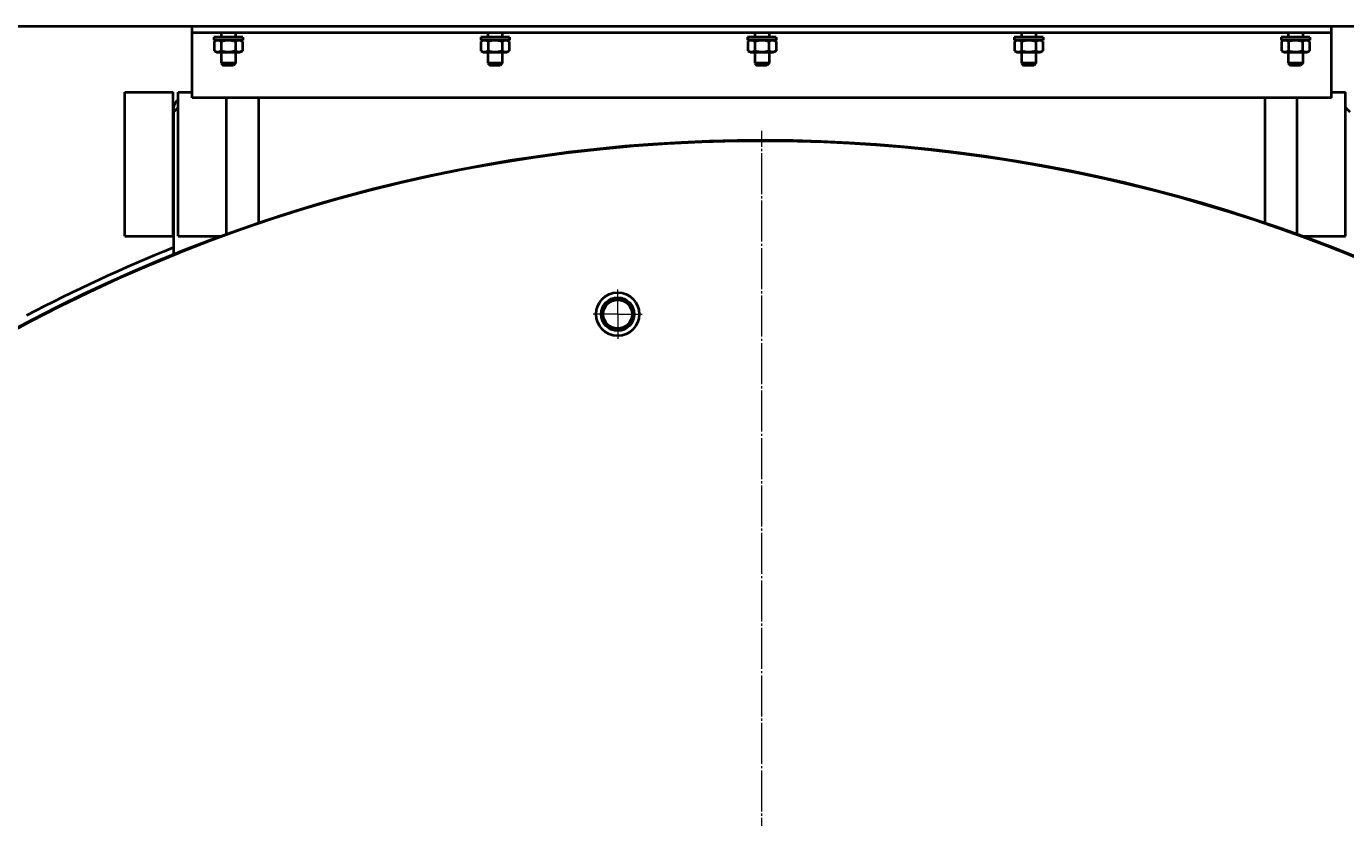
# Model space of a CAD drawing. Header units: millimetres. Extents: x -4428 to 3866, y -3426 to 3855.
# Tile 139 of 191: x 1972 to 2887, y -1274 to -725. Entities that reach past the tile are written whole.
import ezdxf

# ---------------------------------------------------------------- set-up
doc = ezdxf.new("R2010")
doc.units = ezdxf.units.MM
for name, pattern in [('K5LT_AXLED', [32.912189, 28.412189, -1.5, 1.5, -1.5]), ('K5LT_BASIC', [0]), ('K5LT_THIN', [0])]:
    doc.linetypes.add(name, pattern=pattern)
doc.layers.add('Системный слой', color=7, linetype='Continuous')
doc.styles.add('KDIMTEXTSTYLE', font='GOST_AU.SHX', dxfattribs={"width": 0.96, "oblique": 15, "height": 5})
doc.dimstyles.new('KDIMSTYLE (1.00)', dxfattribs={"dimtxt": 5, "dimasz": 1, "dimexe": 2, "dimexo": 0, "dimgap": 1, "dimtad": 1, "dimtxsty": 'KDIMTEXTSTYLE', "dimsah": 1, "dimcen": 0, "dimdle": 1, "dimadec": 0, "dimazin": 0, "dimtfac": 0.667, "dimtmove": 0, "dimatfit": 3, "dimfxl": 1, "dimtvp": 1, "dimtolj": 1, "dimtzin": 0, "dimarcsym": 0})

# ---------------------------------------------------------------- blocks, each defined once
blk = doc.blocks.new('KDIMARROW_01')
at = {"layer": 'Системный слой'}
blk.add_hatch(color=0, dxfattribs=at).paths.add_polyline_path([(0, 0), (-5, 0.66), (-4.5, 0), (-5, -0.66)])
at = {"layer": 'Системный слой', "color": 0, "linetype": 'K5LT_THIN', "lineweight": 20}
for p, q in [((-4.5, 0), (-5, 0.66)), ((-5, 0.66), (0, 0)), ((0, 0), (-5, -0.66)), ((-5, -0.66), (-4.5, 0)), ((0, 0), (-1, 0))]:
    blk.add_line(p, q, dxfattribs=at)
blk = doc.blocks.new('U18')
at = {"layer": 'Системный слой', "color": 30, "linetype": 'K5LT_AXLED', "lineweight": 20, "true_color": 0xff8000}
for q in [(2381.93, -907.95), (2364.93, -924.95), (2381.93, -941.95), (2398.93, -924.95)]:
    blk.add_line((2381.93, -924.95), q, dxfattribs=at)
blk = doc.blocks.new('U20')
at = {"layer": 'Системный слой', "color": 30, "linetype": 'K5LT_AXLED', "lineweight": 20, "true_color": 0xff8000}
blk.add_line((2481.93, -1894.95), (2481.93, -797.95), dxfattribs=at)
blk = doc.blocks.new('U16')
at = {"layer": 'Системный слой', "color": 150, "linetype": 'K5LT_BASIC', "lineweight": 40, "true_color": 0x0080ff}
for p, q in [((3069.43, -725.45), (1814.43, -725.45)), ((2086.93, -728.15), (2086.93, -725.45)), ((2086.93, -729.95), (2086.93, -728.15)), ((2876.93, -729.95), (2086.93, -729.95)), ((2086.93, -735.45), (2086.93, -729.95)), ((2106.93, -729.95), (2106.93, -732.95)), ((2116.93, -729.95), (2116.93, -732.95)), ((2291.93, -729.95), (2291.93, -732.95)), ((2301.93, -729.95), (2301.93, -732.95)), ((2476.93, -729.95), (2476.93, -732.95)), ((2486.93, -729.95), (2486.93, -732.95)), ((2661.93, -729.95), (2661.93, -732.95)), ((2671.93, -729.95), (2671.93, -732.95)), ((2846.93, -729.95), (2846.93, -732.95)), ((2856.93, -729.95), (2856.93, -732.95)), ((2876.93, -728.15), (2876.93, -725.45)), ((2876.93, -729.95), (2876.93, -728.15)), ((2876.93, -735.45), (2876.93, -729.95)), ((2086.93, -773.15), (2086.93, -735.45)), ((2121.93, -732.95), (2101.93, -732.95)), ((2101.93, -732.95), (2101.93, -734.95)), ((2121.93, -734.95), (2101.93, -734.95)), ((2103.86, -734.95), (2102.12, -735.96)), ((2102.12, -735.96), (2102.12, -742.35)), ((2107.02, -735.96), (2107.02, -742.35)), ((2116.84, -735.96), (2116.84, -742.35)), ((2120.01, -734.95), (2121.75, -735.96)), ((2121.75, -735.96), (2121.75, -742.35)), ((2121.93, -732.95), (2121.93, -734.95)), ((2286.93, -732.95), (2286.93, -734.95)), ((2306.93, -732.95), (2286.93, -732.95)), ((2306.93, -734.95), (2286.93, -734.95)), ((2288.86, -734.95), (2287.12, -735.96)), ((2287.12, -735.96), (2287.12, -742.35)), ((2292.02, -735.96), (2292.02, -742.35)), ((2301.84, -735.96), (2301.84, -742.35)), ((2305.01, -734.95), (2306.75, -735.96)), ((2306.75, -735.96), (2306.75, -742.35)), ((2306.93, -732.95), (2306.93, -734.95)), ((2471.93, -732.95), (2471.93, -734.95)), ((2491.93, -732.95), (2471.93, -732.95)), ((2491.93, -734.95), (2471.93, -734.95)), ((2473.86, -734.95), (2472.12, -735.96)), ((2472.12, -735.96), (2472.12, -742.35)), ((2477.02, -735.96), (2477.02, -742.35)), ((2486.84, -735.96), (2486.84, -742.35)), ((2490.01, -734.95), (2491.75, -735.96)), ((2491.75, -735.96), (2491.75, -742.35)), ((2491.93, -732.95), (2491.93, -734.95)), ((2676.93, -732.95), (2656.93, -732.95)), ((2656.93, -732.95), (2656.93, -734.95)), ((2676.93, -734.95), (2656.93, -734.95)), ((2658.86, -734.95), (2657.12, -735.96)), ((2657.12, -735.96), (2657.12, -742.35)), ((2662.02, -735.96), (2662.02, -742.35)), ((2671.84, -735.96), (2671.84, -742.35)), ((2675.01, -734.95), (2676.75, -735.96)), ((2676.75, -735.96), (2676.75, -742.35)), ((2676.93, -732.95), (2676.93, -734.95)), ((2861.93, -732.95), (2841.93, -732.95)), ((2841.93, -732.95), (2841.93, -734.95)), ((2861.93, -734.95), (2841.93, -734.95)), ((2843.86, -734.95), (2842.12, -735.96)), ((2842.12, -735.96), (2842.12, -742.35)), ((2847.02, -735.96), (2847.02, -742.35)), ((2856.84, -735.96), (2856.84, -742.35)), ((2860.01, -734.95), (2861.75, -735.96)), ((2861.75, -735.96), (2861.75, -742.35)), ((2861.93, -732.95), (2861.93, -734.95)), ((2876.93, -773.15), (2876.93, -735.45)), ((2102.12, -742.35), (2103.86, -743.35)), ((2103.86, -743.35), (2120.01, -743.35)), ((2106.93, -743.35), (2106.93, -751.05)), ((2116.93, -743.35), (2116.93, -751.05)), ((2121.75, -742.35), (2120.01, -743.35)), ((2287.12, -742.35), (2288.86, -743.35)), ((2288.86, -743.35), (2305.01, -743.35)), ((2291.93, -743.35), (2291.93, -751.05)), ((2301.93, -743.35), (2301.93, -751.05)), ((2306.75, -742.35), (2305.01, -743.35)), ((2472.12, -742.35), (2473.86, -743.35)), ((2473.86, -743.35), (2490.01, -743.35)), ((2476.93, -743.35), (2476.93, -751.05)), ((2486.93, -743.35), (2486.93, -751.05)), ((2491.75, -742.35), (2490.01, -743.35)), ((2657.12, -742.35), (2658.86, -743.35)), ((2658.86, -743.35), (2675.01, -743.35)), ((2661.93, -743.35), (2661.93, -751.05)), ((2671.93, -743.35), (2671.93, -751.05)), ((2676.75, -742.35), (2675.01, -743.35)), ((2842.12, -742.35), (2843.86, -743.35)), ((2843.86, -743.35), (2860.01, -743.35)), ((2846.93, -743.35), (2846.93, -751.05)), ((2856.93, -743.35), (2856.93, -751.05)), ((2861.75, -742.35), (2860.01, -743.35)), ((2106.93, -751.05), (2108.43, -752.55)), ((2111.93, -751.05), (2106.93, -751.05)), ((2111.93, -752.55), (2108.43, -752.55)), ((2116.93, -751.05), (2111.93, -751.05)), ((2115.43, -752.55), (2111.93, -752.55)), ((2116.93, -751.05), (2115.43, -752.55)), ((2291.93, -751.05), (2293.43, -752.55)), ((2296.93, -751.05), (2291.93, -751.05)), ((2296.93, -752.55), (2293.43, -752.55)), ((2301.93, -751.05), (2296.93, -751.05)), ((2300.43, -752.55), (2296.93, -752.55)), ((2301.93, -751.05), (2300.43, -752.55)), ((2481.93, -751.05), (2476.93, -751.05)), ((2476.93, -751.05), (2478.43, -752.55)), ((2481.93, -752.55), (2478.43, -752.55)), ((2486.93, -751.05), (2481.93, -751.05)), ((2485.43, -752.55), (2481.93, -752.55)), ((2486.93, -751.05), (2485.43, -752.55)), ((2666.93, -751.05), (2661.93, -751.05)), ((2661.93, -751.05), (2663.43, -752.55)), ((2666.93, -752.55), (2663.43, -752.55)), ((2671.93, -751.05), (2666.93, -751.05)), ((2670.43, -752.55), (2666.93, -752.55)), ((2671.93, -751.05), (2670.43, -752.55)), ((2851.93, -751.05), (2846.93, -751.05)), ((2846.93, -751.05), (2848.43, -752.55)), ((2851.93, -752.55), (2848.43, -752.55)), ((2856.93, -751.05), (2851.93, -751.05)), ((2855.43, -752.55), (2851.93, -752.55)), ((2856.93, -751.05), (2855.43, -752.55)), ((2040.18, -870.95), (2040.18, -770.95)), ((2040.18, -770.95), (2056.93, -770.95)), ((2056.93, -770.95), (2073.68, -770.95)), ((2073.68, -870.95), (2073.68, -770.95)), ((2077.18, -870.95), (2077.18, -770.95)), ((2077.18, -770.95), (2086.93, -770.95)), ((2086.93, -774.95), (2086.93, -773.15)), ((2132.93, -774.95), (2086.93, -774.95)), ((2110.68, -869.59), (2110.68, -774.95)), ((2132.93, -774.95), (2132.93, -861.81)), ((2830.93, -774.95), (2132.93, -774.95)), ((2876.93, -774.95), (2830.93, -774.95)), ((2830.93, -861.81), (2830.93, -774.95)), ((2853.18, -869.59), (2853.18, -774.95)), ((2876.93, -770.95), (2886.68, -770.95)), ((2876.93, -774.95), (2876.93, -773.15)), ((2886.68, -870.95), (2886.68, -770.95)), ((2077.18, -781.7), (2073.93, -784.95)), ((2073.93, -784.95), (2073.93, -782.45)), ((2073.93, -784.95), (2073.93, -883.66)), ((2889.93, -784.95), (2886.68, -781.7)), ((2040.18, -870.95), (2056.93, -870.95)), ((2056.93, -870.95), (2073.68, -870.95)), ((2077.18, -870.95), (2106.94, -870.95)), ((2856.92, -870.95), (2886.68, -870.95))]:
    blk.add_line(p, q, dxfattribs=at)
for radius in [15, 11.5, 10]:
    blk.add_circle((2381.93, -924.95), radius, dxfattribs=at)
for centre, radius, start, end in [((2081.43, -782.45), 7.5, 124.51811, 180), ((2481.93, -1894.95), 1090.5, 331.22113, 166.2093), ((2481.93, -1894.95), 1090, 88.42285, 166.19865), ((2481.93, -1894.95), 1090, 331.20669, 91.57715), ((2481.93, -1894.95), 1095, 111.87622, 117.75899)]:
    blk.add_arc(centre, radius, start, end, dxfattribs=at)
at = {"layer": 'Системный слой', "color": 7, "linetype": 'K5LT_THIN', "lineweight": 20}
blk.add_arc((2381.93, -924.95), 10.48, 70, 340, dxfattribs=at)
at = {"layer": 'Системный слой', "color": 150, "linetype": 'K5LT_BASIC', "lineweight": 40, "true_color": 0x0080ff}
for points, knots in [([(2107.02, -735.96), (2106.71, -735.78), (2106.3, -735.57), (2105.75, -735.38), (2105.43, -735.3), (2105.1, -735.23), (2104.8, -735.2), (2104.51, -735.2), (2104.19, -735.21), (2103.83, -735.27), (2103.4, -735.37), (2102.83, -735.58), (2102.39, -735.8), (2102.12, -735.96)], [0, 0, 0, 0, 2.750356, 3.588044, 4.637308, 5.492849, 6.359079, 7.188001, 7.964308, 9.085494, 10.187714, 11.611112, 14, 14, 14, 14]), ([(2116.84, -735.96), (2116.61, -735.89), (2116.02, -735.73), (2114.96, -735.49), (2113.89, -735.32), (2113.07, -735.24), (2112.61, -735.21), (2112.31, -735.2), (2112.06, -735.2), (2111.8, -735.2), (2111.46, -735.21), (2111.05, -735.22), (2110.47, -735.27), (2109.63, -735.36), (2108.68, -735.54), (2107.78, -735.75), (2107.27, -735.89), (2107.02, -735.96)], [0, 0, 0, 0, 3.152296, 8.024027, 14.430358, 17.4743, 18.996271, 20.518242, 21.409855, 22.301468, 24.084694, 25.867919, 27.651145, 31.792504, 37.072525, 40.536262, 44, 44, 44, 44]), ([(2121.75, -735.96), (2121.43, -735.78), (2121.02, -735.57), (2120.48, -735.38), (2120.15, -735.3), (2119.83, -735.23), (2119.52, -735.2), (2119.23, -735.2), (2118.91, -735.21), (2118.55, -735.27), (2118.12, -735.37), (2117.55, -735.58), (2117.11, -735.8), (2116.84, -735.96)], [0, 0, 0, 0, 2.750356, 3.588044, 4.637308, 5.492849, 6.359079, 7.188001, 7.964308, 9.085494, 10.187714, 11.611112, 14, 14, 14, 14]), ([(2292.02, -735.96), (2291.71, -735.78), (2291.3, -735.57), (2290.75, -735.38), (2290.43, -735.3), (2290.1, -735.23), (2289.8, -735.2), (2289.51, -735.2), (2289.19, -735.21), (2288.83, -735.27), (2288.4, -735.37), (2287.83, -735.58), (2287.39, -735.8), (2287.12, -735.96)], [0, 0, 0, 0, 2.750356, 3.588044, 4.637308, 5.492849, 6.359079, 7.188001, 7.964308, 9.085494, 10.187714, 11.611112, 14, 14, 14, 14]), ([(2301.84, -735.96), (2301.61, -735.89), (2301.02, -735.73), (2299.96, -735.49), (2298.89, -735.32), (2298.07, -735.24), (2297.61, -735.21), (2297.31, -735.2), (2297.06, -735.2), (2296.8, -735.2), (2296.46, -735.21), (2296.05, -735.22), (2295.47, -735.27), (2294.63, -735.36), (2293.68, -735.54), (2292.78, -735.75), (2292.27, -735.89), (2292.02, -735.96)], [0, 0, 0, 0, 3.152296, 8.024027, 14.430358, 17.4743, 18.996271, 20.518242, 21.409855, 22.301468, 24.084694, 25.867919, 27.651145, 31.792504, 37.072525, 40.536262, 44, 44, 44, 44]), ([(2306.75, -735.96), (2306.43, -735.78), (2306.02, -735.57), (2305.48, -735.38), (2305.15, -735.3), (2304.83, -735.23), (2304.52, -735.2), (2304.23, -735.2), (2303.91, -735.21), (2303.55, -735.27), (2303.12, -735.37), (2302.55, -735.58), (2302.11, -735.8), (2301.84, -735.96)], [0, 0, 0, 0, 2.750356, 3.588044, 4.637308, 5.492849, 6.359079, 7.188001, 7.964308, 9.085494, 10.187714, 11.611112, 14, 14, 14, 14]), ([(2477.02, -735.96), (2476.71, -735.78), (2476.3, -735.57), (2475.75, -735.38), (2475.43, -735.3), (2475.1, -735.23), (2474.8, -735.2), (2474.51, -735.2), (2474.19, -735.21), (2473.83, -735.27), (2473.4, -735.37), (2472.83, -735.58), (2472.39, -735.8), (2472.12, -735.96)], [0, 0, 0, 0, 2.750356, 3.588044, 4.637308, 5.492849, 6.359079, 7.188001, 7.964308, 9.085494, 10.187714, 11.611112, 14, 14, 14, 14]), ([(2486.84, -735.96), (2486.61, -735.89), (2486.02, -735.73), (2484.96, -735.49), (2483.89, -735.32), (2483.07, -735.24), (2482.61, -735.21), (2482.31, -735.2), (2482.06, -735.2), (2481.8, -735.2), (2481.46, -735.21), (2481.05, -735.22), (2480.47, -735.27), (2479.63, -735.36), (2478.68, -735.54), (2477.78, -735.75), (2477.27, -735.89), (2477.02, -735.96)], [0, 0, 0, 0, 3.152296, 8.024027, 14.430358, 17.4743, 18.996271, 20.518242, 21.409855, 22.301468, 24.084694, 25.867919, 27.651145, 31.792504, 37.072525, 40.536262, 44, 44, 44, 44]), ([(2491.75, -735.96), (2491.43, -735.78), (2491.02, -735.57), (2490.48, -735.38), (2490.15, -735.3), (2489.83, -735.23), (2489.52, -735.2), (2489.23, -735.2), (2488.91, -735.21), (2488.55, -735.27), (2488.12, -735.37), (2487.55, -735.58), (2487.11, -735.8), (2486.84, -735.96)], [0, 0, 0, 0, 2.750356, 3.588044, 4.637308, 5.492849, 6.359079, 7.188001, 7.964308, 9.085494, 10.187714, 11.611112, 14, 14, 14, 14]), ([(2662.02, -735.96), (2661.71, -735.78), (2661.3, -735.57), (2660.75, -735.38), (2660.43, -735.3), (2660.1, -735.23), (2659.8, -735.2), (2659.51, -735.2), (2659.19, -735.21), (2658.83, -735.27), (2658.4, -735.37), (2657.83, -735.58), (2657.39, -735.8), (2657.12, -735.96)], [0, 0, 0, 0, 2.750356, 3.588044, 4.637308, 5.492849, 6.359079, 7.188001, 7.964308, 9.085494, 10.187714, 11.611112, 14, 14, 14, 14]), ([(2671.84, -735.96), (2671.61, -735.89), (2671.02, -735.73), (2669.96, -735.49), (2668.89, -735.32), (2668.07, -735.24), (2667.61, -735.21), (2667.31, -735.2), (2667.06, -735.2), (2666.8, -735.2), (2666.46, -735.21), (2666.05, -735.22), (2665.47, -735.27), (2664.63, -735.36), (2663.68, -735.54), (2662.78, -735.75), (2662.27, -735.89), (2662.02, -735.96)], [0, 0, 0, 0, 3.152296, 8.024027, 14.430358, 17.4743, 18.996271, 20.518242, 21.409855, 22.301468, 24.084694, 25.867919, 27.651145, 31.792504, 37.072525, 40.536262, 44, 44, 44, 44]), ([(2676.75, -735.96), (2676.43, -735.78), (2676.02, -735.57), (2675.48, -735.38), (2675.15, -735.3), (2674.83, -735.23), (2674.52, -735.2), (2674.23, -735.2), (2673.91, -735.21), (2673.55, -735.27), (2673.12, -735.37), (2672.55, -735.58), (2672.11, -735.8), (2671.84, -735.96)], [0, 0, 0, 0, 2.750356, 3.588044, 4.637308, 5.492849, 6.359079, 7.188001, 7.964308, 9.085494, 10.187714, 11.611112, 14, 14, 14, 14]), ([(2847.02, -735.96), (2846.71, -735.78), (2846.3, -735.57), (2845.75, -735.38), (2845.43, -735.3), (2845.1, -735.23), (2844.8, -735.2), (2844.51, -735.2), (2844.19, -735.21), (2843.83, -735.27), (2843.4, -735.37), (2842.83, -735.58), (2842.39, -735.8), (2842.12, -735.96)], [0, 0, 0, 0, 2.750356, 3.588044, 4.637308, 5.492849, 6.359079, 7.188001, 7.964308, 9.085494, 10.187714, 11.611112, 14, 14, 14, 14]), ([(2856.84, -735.96), (2856.61, -735.89), (2856.02, -735.73), (2854.96, -735.49), (2853.89, -735.32), (2853.07, -735.24), (2852.61, -735.21), (2852.31, -735.2), (2852.06, -735.2), (2851.8, -735.2), (2851.46, -735.21), (2851.05, -735.22), (2850.47, -735.27), (2849.63, -735.36), (2848.68, -735.54), (2847.78, -735.75), (2847.27, -735.89), (2847.02, -735.96)], [0, 0, 0, 0, 3.152296, 8.024027, 14.430358, 17.4743, 18.996271, 20.518242, 21.409855, 22.301468, 24.084694, 25.867919, 27.651145, 31.792504, 37.072525, 40.536262, 44, 44, 44, 44]), ([(2861.75, -735.96), (2861.43, -735.78), (2861.02, -735.57), (2860.48, -735.38), (2860.15, -735.3), (2859.83, -735.23), (2859.52, -735.2), (2859.23, -735.2), (2858.91, -735.21), (2858.55, -735.27), (2858.12, -735.37), (2857.55, -735.58), (2857.11, -735.8), (2856.84, -735.96)], [0, 0, 0, 0, 2.750356, 3.588044, 4.637308, 5.492849, 6.359079, 7.188001, 7.964308, 9.085494, 10.187714, 11.611112, 14, 14, 14, 14]), ([(2102.12, -742.35), (2102.43, -742.53), (2102.84, -742.74), (2103.38, -742.93), (2103.71, -743.01), (2104.03, -743.07), (2104.34, -743.11), (2104.63, -743.11), (2104.95, -743.09), (2105.31, -743.04), (2105.74, -742.94), (2106.31, -742.73), (2106.75, -742.51), (2107.02, -742.35)], [0, 0, 0, 0, 2.750356, 3.588044, 4.637308, 5.492849, 6.359079, 7.188001, 7.964308, 9.085494, 10.187714, 11.611112, 14, 14, 14, 14]), ([(2107.02, -742.35), (2107.25, -742.42), (2107.84, -742.58), (2108.9, -742.82), (2109.97, -742.99), (2110.79, -743.07), (2111.25, -743.09), (2111.55, -743.11), (2111.8, -743.11), (2112.07, -743.11), (2112.4, -743.1), (2112.81, -743.09), (2113.39, -743.04), (2114.23, -742.94), (2115.18, -742.77), (2116.08, -742.56), (2116.59, -742.42), (2116.84, -742.35)], [0, 0, 0, 0, 3.152296, 8.024027, 14.430358, 17.4743, 18.996271, 20.518242, 21.409855, 22.301468, 24.084694, 25.867919, 27.651145, 31.792504, 37.072525, 40.536262, 44, 44, 44, 44]), ([(2116.84, -742.35), (2117.15, -742.53), (2117.57, -742.74), (2118.11, -742.93), (2118.43, -743.01), (2118.76, -743.07), (2119.06, -743.11), (2119.35, -743.11), (2119.68, -743.09), (2120.03, -743.04), (2120.46, -742.94), (2121.03, -742.73), (2121.47, -742.51), (2121.75, -742.35)], [0, 0, 0, 0, 2.750356, 3.588044, 4.637308, 5.492849, 6.359079, 7.188001, 7.964308, 9.085494, 10.187714, 11.611112, 14, 14, 14, 14]), ([(2287.12, -742.35), (2287.43, -742.53), (2287.84, -742.74), (2288.38, -742.93), (2288.71, -743.01), (2289.03, -743.07), (2289.34, -743.11), (2289.63, -743.11), (2289.95, -743.09), (2290.31, -743.04), (2290.74, -742.94), (2291.31, -742.73), (2291.75, -742.51), (2292.02, -742.35)], [0, 0, 0, 0, 2.750356, 3.588044, 4.637308, 5.492849, 6.359079, 7.188001, 7.964308, 9.085494, 10.187714, 11.611112, 14, 14, 14, 14]), ([(2292.02, -742.35), (2292.25, -742.42), (2292.84, -742.58), (2293.9, -742.82), (2294.97, -742.99), (2295.79, -743.07), (2296.25, -743.09), (2296.55, -743.11), (2296.8, -743.11), (2297.07, -743.11), (2297.4, -743.1), (2297.81, -743.09), (2298.39, -743.04), (2299.23, -742.94), (2300.18, -742.77), (2301.08, -742.56), (2301.59, -742.42), (2301.84, -742.35)], [0, 0, 0, 0, 3.152296, 8.024027, 14.430358, 17.4743, 18.996271, 20.518242, 21.409855, 22.301468, 24.084694, 25.867919, 27.651145, 31.792504, 37.072525, 40.536262, 44, 44, 44, 44]), ([(2301.84, -742.35), (2302.15, -742.53), (2302.57, -742.74), (2303.11, -742.93), (2303.43, -743.01), (2303.76, -743.07), (2304.06, -743.11), (2304.35, -743.11), (2304.68, -743.09), (2305.03, -743.04), (2305.46, -742.94), (2306.03, -742.73), (2306.47, -742.51), (2306.75, -742.35)], [0, 0, 0, 0, 2.750356, 3.588044, 4.637308, 5.492849, 6.359079, 7.188001, 7.964308, 9.085494, 10.187714, 11.611112, 14, 14, 14, 14]), ([(2472.12, -742.35), (2472.43, -742.53), (2472.84, -742.74), (2473.38, -742.93), (2473.71, -743.01), (2474.03, -743.07), (2474.34, -743.11), (2474.63, -743.11), (2474.95, -743.09), (2475.31, -743.04), (2475.74, -742.94), (2476.31, -742.73), (2476.75, -742.51), (2477.02, -742.35)], [0, 0, 0, 0, 2.750356, 3.588044, 4.637308, 5.492849, 6.359079, 7.188001, 7.964308, 9.085494, 10.187714, 11.611112, 14, 14, 14, 14]), ([(2477.02, -742.35), (2477.25, -742.42), (2477.84, -742.58), (2478.9, -742.82), (2479.97, -742.99), (2480.79, -743.07), (2481.25, -743.09), (2481.55, -743.11), (2481.8, -743.11), (2482.07, -743.11), (2482.4, -743.1), (2482.81, -743.09), (2483.39, -743.04), (2484.23, -742.94), (2485.18, -742.77), (2486.08, -742.56), (2486.59, -742.42), (2486.84, -742.35)], [0, 0, 0, 0, 3.152296, 8.024027, 14.430358, 17.4743, 18.996271, 20.518242, 21.409855, 22.301468, 24.084694, 25.867919, 27.651145, 31.792504, 37.072525, 40.536262, 44, 44, 44, 44]), ([(2486.84, -742.35), (2487.15, -742.53), (2487.57, -742.74), (2488.11, -742.93), (2488.43, -743.01), (2488.76, -743.07), (2489.06, -743.11), (2489.35, -743.11), (2489.68, -743.09), (2490.03, -743.04), (2490.46, -742.94), (2491.03, -742.73), (2491.47, -742.51), (2491.75, -742.35)], [0, 0, 0, 0, 2.750356, 3.588044, 4.637308, 5.492849, 6.359079, 7.188001, 7.964308, 9.085494, 10.187714, 11.611112, 14, 14, 14, 14]), ([(2657.12, -742.35), (2657.43, -742.53), (2657.84, -742.74), (2658.38, -742.93), (2658.71, -743.01), (2659.03, -743.07), (2659.34, -743.11), (2659.63, -743.11), (2659.95, -743.09), (2660.31, -743.04), (2660.74, -742.94), (2661.31, -742.73), (2661.75, -742.51), (2662.02, -742.35)], [0, 0, 0, 0, 2.750356, 3.588044, 4.637308, 5.492849, 6.359079, 7.188001, 7.964308, 9.085494, 10.187714, 11.611112, 14, 14, 14, 14]), ([(2662.02, -742.35), (2662.25, -742.42), (2662.84, -742.58), (2663.9, -742.82), (2664.97, -742.99), (2665.79, -743.07), (2666.25, -743.09), (2666.55, -743.11), (2666.8, -743.11), (2667.07, -743.11), (2667.4, -743.1), (2667.81, -743.09), (2668.39, -743.04), (2669.23, -742.94), (2670.18, -742.77), (2671.08, -742.56), (2671.59, -742.42), (2671.84, -742.35)], [0, 0, 0, 0, 3.152296, 8.024027, 14.430358, 17.4743, 18.996271, 20.518242, 21.409855, 22.301468, 24.084694, 25.867919, 27.651145, 31.792504, 37.072525, 40.536262, 44, 44, 44, 44]), ([(2671.84, -742.35), (2672.15, -742.53), (2672.57, -742.74), (2673.11, -742.93), (2673.43, -743.01), (2673.76, -743.07), (2674.06, -743.11), (2674.35, -743.11), (2674.68, -743.09), (2675.03, -743.04), (2675.46, -742.94), (2676.03, -742.73), (2676.47, -742.51), (2676.75, -742.35)], [0, 0, 0, 0, 2.750356, 3.588044, 4.637308, 5.492849, 6.359079, 7.188001, 7.964308, 9.085494, 10.187714, 11.611112, 14, 14, 14, 14]), ([(2842.12, -742.35), (2842.43, -742.53), (2842.84, -742.74), (2843.38, -742.93), (2843.71, -743.01), (2844.03, -743.07), (2844.34, -743.11), (2844.63, -743.11), (2844.95, -743.09), (2845.31, -743.04), (2845.74, -742.94), (2846.31, -742.73), (2846.75, -742.51), (2847.02, -742.35)], [0, 0, 0, 0, 2.750356, 3.588044, 4.637308, 5.492849, 6.359079, 7.188001, 7.964308, 9.085494, 10.187714, 11.611112, 14, 14, 14, 14]), ([(2847.02, -742.35), (2847.25, -742.42), (2847.84, -742.58), (2848.9, -742.82), (2849.97, -742.99), (2850.79, -743.07), (2851.25, -743.09), (2851.55, -743.11), (2851.8, -743.11), (2852.07, -743.11), (2852.4, -743.1), (2852.81, -743.09), (2853.39, -743.04), (2854.23, -742.94), (2855.18, -742.77), (2856.08, -742.56), (2856.59, -742.42), (2856.84, -742.35)], [0, 0, 0, 0, 3.152296, 8.024027, 14.430358, 17.4743, 18.996271, 20.518242, 21.409855, 22.301468, 24.084694, 25.867919, 27.651145, 31.792504, 37.072525, 40.536262, 44, 44, 44, 44]), ([(2856.84, -742.35), (2857.15, -742.53), (2857.57, -742.74), (2858.11, -742.93), (2858.43, -743.01), (2858.76, -743.07), (2859.06, -743.11), (2859.35, -743.11), (2859.68, -743.09), (2860.03, -743.04), (2860.46, -742.94), (2861.03, -742.73), (2861.47, -742.51), (2861.75, -742.35)], [0, 0, 0, 0, 2.750356, 3.588044, 4.637308, 5.492849, 6.359079, 7.188001, 7.964308, 9.085494, 10.187714, 11.611112, 14, 14, 14, 14])]:
    blk.add_open_spline(points, degree=3, knots=knots, dxfattribs=at)
at = {"layer": 'Системный слой'}
for name in ['U20', 'U18']:
    blk.add_blockref(name, (0, 0), dxfattribs=at)

msp = doc.modelspace()

# ---------------------------------------------------------------- block references
at = {"layer": 'Системный слой'}
msp.add_blockref('U16', (0, 0), dxfattribs=at)

# ---------------------------------------------------------------- dimensions: what is measured, and where the dimension line sits
at = {"layer": 'Системный слой', "color": 7}
msp.add_linear_dim(base=(3576.931, -3423.906), p1=(1097.431, -956.955), p2=(3576.931, -1894.955), location=(2337.181, -3423.906), dimstyle='KDIMSTYLE (1.00)', override={"dimexo": 0, "dimpost": '\\H75.0;\\W0.965;\\Q15;<>', "dimblk1": 'KDIMARROW_01', "dimblk2": 'KDIMARROW_01', "dimse1": 0, "dimse2": 0, "dimclrt": 7, "dimtolj": 1}, dxfattribs=at).render()

doc.saveas('drawing.dxf')
